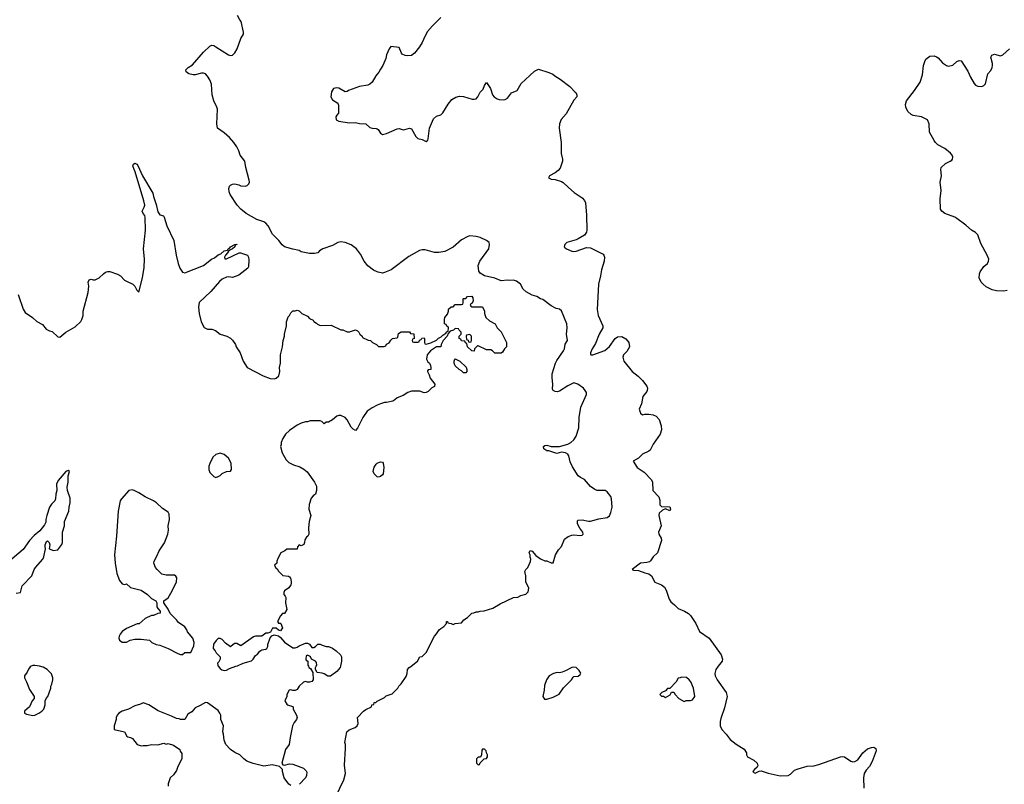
# Model space of a CAD drawing. Header units: inches. Extents: x 2293880 to 2522759, y 823965 to 1006879.
# Tile 235 of 256: x 2386564 to 2396025, y 928867 to 936210. Entities that reach past the tile are written whole.
import ezdxf

# ---------------------------------------------------------------- set-up
doc = ezdxf.new("R2010")
doc.units = ezdxf.units.IN
doc.header["$MEASUREMENT"] = 0
for name, color, linetype in [('C3982', 7, 'Continuous'), ('C3983', 7, 'Continuous'), ('C3992', 7, 'Continuous'), ('C3993', 7, 'Continuous')]:
    doc.layers.add(name, color=color, linetype=linetype)

msp = doc.modelspace()

# ---------------------------------------------------------------- linework, layer by layer
at = {"layer": 'C3982', "color": 5, "elevation": 140}
for points in [[(2386674.3, 930000), (2386665.2, 929994.8), (2386647.5, 929972.5), (2386635.9, 929944.1), (2386611.1, 929908.9), (2386611, 929890), (2386630.8, 929850), (2386656.9, 929776.9), (2386702, 929710), (2386702, 929690), (2386684.7, 929670), (2386658, 929610), (2386611.3, 929570), (2386611.6, 929551.6), (2386630, 929541), (2386690, 929526.8), (2386710, 929531), (2386748, 929550), (2386778, 929570), (2386795.3, 929590), (2386808, 929630), (2386808, 929670), (2386818, 929690), (2386835.3, 929710), (2386862, 929790), (2386864, 929810), (2386874, 929830), (2386882, 929870), (2386882, 929890), (2386868.9, 929928.9), (2386828.7, 929970), (2386790, 929993.2), (2386755.6, 930000)], [(2388471.8, 930000), (2388490, 929978), (2388507.1, 929967.1), (2388530, 929961), (2388550, 929964.7), (2388580.2, 929979.8), (2388641.9, 930000)], [(2389338, 930000), (2389342, 929990), (2389358, 929978), (2389379.6, 929939.6), (2389384.7, 929870), (2389370, 929855.3), (2389350, 929849), (2389330, 929848.7), (2389310, 929855.3), (2389290, 929848), (2389250.9, 929809.1), (2389230, 929778), (2389210, 929768), (2389190, 929768), (2389170, 929775.3), (2389154, 929770), (2389132, 929730), (2389132, 929710), (2389112, 929670), (2389134, 929630), (2389170, 929622), (2389190.9, 929610.9), (2389192, 929590), (2389224.7, 929530), (2389231, 929510), (2389224.7, 929490), (2389200.7, 929459.3), (2389186, 929430), (2389162, 929318), (2389154.8, 929250), (2389118.8, 929201.2), (2389082, 929070), (2389092.7, 929052.7), (2389110, 929052), (2389156.5, 929063.5), (2389190, 929060.7), (2389290, 929021), (2389317.3, 928997.3), (2389322, 928982), (2389321, 928950), (2389310, 928928.7), (2389253.2, 928866.8)], [(2389646.6, 930000), (2389644.7, 929990), (2389612, 929950), (2389550, 929904), (2389525.6, 929905.6), (2389490, 929928.7), (2389470, 929935.3), (2389422, 929942), (2389406, 929970), (2389406, 929990), (2389412, 930000)], [(2389170, 928855.3), (2389150, 928868.7), (2389106, 928930), (2389088.9, 928991.1), (2389088.9, 929008.9), (2389059, 929039), (2388990, 929053.2), (2388910, 929041.2), (2388806.8, 929066.8), (2388748, 929090), (2388718, 929110), (2388678, 929150), (2388630, 929173.2), (2388590, 929201.2), (2388545.2, 929250), (2388529.3, 929290), (2388522, 929350), (2388515.3, 929370), (2388522, 929430), (2388495.3, 929490), (2388495.3, 929530), (2388488.7, 929550), (2388470, 929575.3), (2388370, 929649), (2388350, 929654), (2388297.1, 929622.9), (2388250, 929602), (2388216.9, 929563.1), (2388179.6, 929540.4), (2388150, 929488), (2388110, 929488), (2388096.4, 929496.4), (2388070, 929498), (2388022, 929522), (2387893.6, 929573.6), (2387806, 929630), (2387750, 929648), (2387724.7, 929635.3), (2387670, 929622), (2387610, 929588.7), (2387550, 929569), (2387518, 929550), (2387501, 929530), (2387491, 929510), (2387490.8, 929489.2), (2387471.3, 929430), (2387472, 929392), (2387570, 929371.3), (2387594, 929330), (2387603.6, 929323.6), (2387630, 929318), (2387646.4, 929306.4), (2387692, 929250), (2387730, 929236), (2387750, 929241), (2387790, 929241), (2387830, 929250.8), (2387890, 929246), (2387950, 929262), (2387970, 929252), (2387990, 929258), (2388042, 929242), (2388102, 929202), (2388106.4, 929186.4), (2388123.6, 929163.6), (2388122, 929110), (2388082.8, 929037.2), (2388070, 928998), (2388042, 928958), (2388011, 928929), (2387990.7, 928870), (2387990.6, 928850)], [(2389602, 928750), (2389679, 928910), (2389693.2, 928970), (2389683.7, 929050), (2389695.3, 929210), (2389695.3, 929250), (2389689.2, 929270), (2389708.7, 929370), (2389730, 929391.3), (2389788.9, 929411.1), (2389808, 929430), (2389815.3, 929450), (2389808.7, 929510), (2389868, 929570), (2389890, 929584.7), (2389946, 929610), (2389948, 929630), (2389966, 929634), (2389970, 929652), (2389987.3, 929652.7), (2390000, 929664.4)]]:
    msp.add_lwpolyline(points, dxfattribs=at)
at = {"layer": 'C3983', "color": 5}
for points, elevation in [([(2390000, 933789.5), (2389964.8, 933804.8), (2389910, 933845.2), (2389875.1, 933890), (2389837.7, 933957.7), (2389801.2, 934010), (2389749.6, 934049.6), (2389691.9, 934071.9), (2389650, 934076), (2389622, 934070), (2389570, 934041.2), (2389478, 934010), (2389446, 933990), (2389427.5, 933972.5), (2389395.9, 933964.1), (2389350, 933966), (2389270, 933981.2), (2389250, 933992.7), (2389190, 934005.2), (2389109.4, 934029.4), (2389086.6, 934046.6), (2389054, 934090), (2388993.2, 934150), (2388951.3, 934231.3), (2388930, 934257.2), (2388910, 934269.3), (2388842, 934290), (2388739, 934350), (2388690, 934389.2), (2388654, 934430), (2388585.2, 934530), (2388576, 934556), (2388573.2, 934590), (2388579, 934610), (2388590, 934621), (2388609.5, 934630.5), (2388630, 934634), (2388670, 934624.9), (2388690, 934615.5), (2388730, 934612.7), (2388750, 934619.1), (2388767, 934633), (2388772, 934650), (2388769.5, 934670), (2388737, 934790), (2388726, 934850), (2388682.7, 934910), (2388669.3, 934950), (2388650, 934988.7), (2388621.2, 935030), (2388578.8, 935078.8), (2388530, 935124.5), (2388465.1, 935170), (2388458, 935210), (2388464.5, 935350), (2388459.5, 935370), (2388429.5, 935430), (2388414, 935490), (2388405.6, 935590), (2388390, 935634), (2388370, 935669.2), (2388350, 935689.2), (2388330, 935695.1), (2388310, 935696), (2388250, 935681.2), (2388230, 935681.2), (2388190, 935689.2), (2388164, 935710), (2388162, 935730), (2388182, 935750), (2388223.2, 935776.8), (2388330, 935898), (2388390, 935956), (2388410, 935966.8), (2388430, 935962), (2388450, 935950.5), (2388570, 935874), (2388590, 935867.7), (2388610, 935871), (2388630, 935891), (2388652.3, 935930), (2388689.6, 936030.4), (2388715.1, 936070), (2388715.6, 936090), (2388693.2, 936193.2), (2388678, 936210), (2388658, 936250)], 140), ([(2390000, 935685.9), (2389987, 935670), (2389949.6, 935610.4), (2389929.6, 935590.4), (2389910, 935582), (2389828.7, 935570), (2389724, 935530), (2389710, 935520.7), (2389690, 935517.3), (2389630, 935553), (2389610, 935556.3), (2389578, 935550), (2389561.2, 935518.8), (2389555.1, 935470), (2389570, 935439), (2389622, 935410), (2389629, 935390), (2389628.7, 935311.3), (2389610, 935292), (2389603.2, 935276.8), (2389605.2, 935250), (2389630, 935236), (2389730, 935218.4), (2389790, 935223.7), (2389830, 935213.2), (2389889.3, 935209.3), (2389930, 935176), (2389949.5, 935169.5), (2389990, 935166.6), (2390000, 935161.3)], 120), ([(2386550.4, 933570), (2386597.6, 933430), (2386616.7, 933396.7), (2386686.8, 933350), (2386730, 933310.8), (2386782.5, 933282.5), (2386818.8, 933238.8), (2386850, 933221), (2386875.3, 933215.3), (2386930, 933164.7), (2386950, 933162), (2387006, 933210), (2387098, 933262), (2387150, 933312), (2387162, 933330), (2387174, 933370), (2387174, 933410), (2387222, 933590), (2387229, 933650), (2387222, 933690), (2387230, 933712), (2387250, 933718), (2387270, 933711.3), (2387290, 933711.3), (2387328.9, 933731.1), (2387368, 933770), (2387390, 933784.7), (2387410, 933791.3), (2387430, 933791.3), (2387505.4, 933765.4), (2387532, 933750), (2387572, 933710), (2387590, 933698), (2387650.9, 933670.9), (2387670.9, 933650.9), (2387690, 933614), (2387710, 933594), (2387744.5, 933730), (2387759.6, 933830), (2387762.4, 933910), (2387753.3, 934010), (2387771.4, 934188.6), (2387769.3, 934310), (2387765.2, 934330), (2387749, 934350), (2387742, 934370), (2387761.2, 934410), (2387765.2, 934430), (2387756.2, 934470), (2387675.1, 934750), (2387663.6, 934770), (2387652.7, 934807.3), (2387657.5, 934822.5), (2387670, 934833), (2387690, 934824), (2387700.5, 934810), (2387744.9, 934710), (2387844.5, 934544.5), (2387850, 934512), (2387876.7, 934436.7), (2387890, 934364.9), (2387910, 934336.3), (2387946, 934326), (2387953.7, 934313.7), (2387978.8, 934230), (2388046, 934090), (2388066.8, 933950), (2388087.9, 933867.9), (2388103, 933823), (2388130, 933784.7), (2388150, 933778), (2388330, 933851), (2388408.7, 933910), (2388436, 933924), (2388470, 933951), (2388497.2, 933962.8), (2388528.7, 933990), (2388562, 933998), (2388568, 934010), (2388582, 934018), (2388588.7, 934030), (2388632, 934052), (2388650, 934054), (2388651.3, 934050), (2388634, 934046), (2388632, 934030), (2388610, 934008), (2388582, 933998), (2388571.6, 933988.4), (2388562, 933970), (2388542, 933950), (2388532, 933930), (2388534, 933914), (2388550, 933912), (2388671.6, 933971.6), (2388690, 933972), (2388703.6, 933963.6), (2388752, 933950), (2388762, 933930), (2388765.4, 933905.4), (2388763.6, 933836.4), (2388756.9, 933823.1), (2388670, 933755.3), (2388610, 933735.3), (2388570, 933742), (2388550, 933739), (2388510, 933717.2), (2388483.4, 933696.6), (2388400.9, 933599.1), (2388290, 933493.2), (2388282, 933450), (2388287.7, 933390), (2388307.5, 933307.5), (2388335.3, 933255.3), (2388370, 933238), (2388410, 933238), (2388445.4, 933225.4), (2388490, 933191.3), (2388554, 933170), (2388590, 933152), (2388610, 933132), (2388638, 933090), (2388644.7, 933070), (2388681, 933010), (2388710, 932932), (2388750.9, 932870.9), (2388902.8, 932790), (2388970, 932764.4), (2389010, 932762), (2389030, 932767.7), (2389054, 932790), (2389065.2, 932830), (2389059, 932870), (2389069, 932910), (2389069, 932990), (2389088.4, 933068.4), (2389095.3, 933130), (2389108.4, 933171.6), (2389108.9, 933191.1), (2389128, 933270), (2389128, 933310), (2389144.7, 933355.3), (2389158, 933370), (2389170, 933394), (2389190, 933414), (2389210, 933414), (2389230, 933422), (2389250, 933414), (2389274, 933390), (2389330, 933362), (2389350, 933342), (2389383.6, 933323.6), (2389391.6, 933311.6), (2389416.9, 933296.9), (2389425.4, 933285.4), (2389450, 933272), (2389556.9, 933276.9), (2389650, 933232), (2389670, 933232), (2389710, 933212), (2389732.7, 933212.7), (2389790, 933232), (2389810, 933222), (2389822, 933210), (2389831.6, 933191.6), (2389854, 933170), (2389858, 933158), (2389912.7, 933132.7), (2389934, 933130), (2389954, 933110), (2389994, 933090), (2390000, 933084.4)], 140), ([(2390000, 932507), (2389950, 932482), (2389902, 932450), (2389862, 932390), (2389810, 932286), (2389790, 932266), (2389770, 932278), (2389750, 932298), (2389710, 932368), (2389690, 932388.7), (2389650, 932408.7), (2389630, 932408.7), (2389610, 932402), (2389570, 932368), (2389530, 932346), (2389510, 932346), (2389490, 932328), (2389466, 932350), (2389450, 932358), (2389356.4, 932356.4), (2389331.1, 932348.9), (2389310, 932348.7), (2389270, 932335.3), (2389230, 932315.3), (2389155.3, 932264.7), (2389118, 932230), (2389091.1, 932188.9), (2389078, 932150), (2389078, 932130), (2389071.3, 932110), (2389086, 932050), (2389124.5, 931984.5), (2389150, 931958), (2389195.3, 931935.3), (2389255.9, 931915.9), (2389293.7, 931893.7), (2389326.4, 931866.4), (2389398, 931770), (2389416, 931730), (2389416, 931690), (2389405.4, 931654.6), (2389383.5, 931636.5), (2389366.4, 931613.6), (2389346.4, 931553.6), (2389344, 931510), (2389362.8, 931450), (2389344.7, 931390), (2389338, 931330), (2389342, 931270), (2389332, 931250), (2389319.6, 931240.4), (2389303.6, 931216.4), (2389302, 931190), (2389294, 931170), (2389270, 931158), (2389250, 931166), (2389232.7, 931147.3), (2389230, 931126), (2389130, 931126), (2389111.6, 931108.4), (2389074, 931090), (2389043.6, 931036.4), (2389034, 931010), (2389034, 930990), (2389014, 930970), (2389022, 930950), (2389036.9, 930936.9), (2389050, 930914), (2389092, 930872), (2389146, 930866), (2389158, 930858), (2389166.8, 930846.8), (2389173.7, 930813.7), (2389174, 930790), (2389170, 930782), (2389150, 930755.3), (2389110, 930726), (2389102, 930710), (2389102, 930690), (2389115.3, 930675.3), (2389119.8, 930659.8), (2389118, 930610), (2389130, 930546), (2389110, 930506), (2389090, 930506), (2389070, 930486), (2389042, 930430), (2389050, 930414), (2389070, 930414), (2389074, 930410), (2389090.6, 930369.4), (2389070, 930342), (2389050, 930346), (2389030, 930368), (2388992.7, 930367.3), (2388972.7, 930327.3), (2388950, 930318), (2388930, 930318), (2388890, 930288.7), (2388830, 930288.7), (2388810, 930282), (2388690, 930198), (2388650, 930218), (2388630, 930218), (2388614, 930210), (2388590, 930186), (2388541.2, 930221.2), (2388510, 930258), (2388490, 930268), (2388472.7, 930267.3), (2388451.6, 930248.4), (2388426.4, 930213.6), (2388422, 930170), (2388442, 930150), (2388452, 930130), (2388490.8, 930090.8), (2388490.7, 930069.3), (2388477.3, 930042.7), (2388464.7, 930030), (2388466.4, 930006.4), (2388471.8, 930000)], 140), ([(2390000, 931820.4), (2389969.4, 931849.4), (2389961.2, 931870), (2389970, 931912), (2389990, 931942), (2390000, 931951.1)], 140), ([(2386530, 930701.2), (2386570.5, 930709.5), (2386586.9, 930773.1), (2386679.3, 930870), (2386704.2, 930930), (2386717.4, 930950), (2386787.2, 931030), (2386795.3, 931050), (2386812, 931130), (2386807.3, 931150), (2386810, 931166), (2386821.4, 931198.6), (2386830, 931204), (2386848.7, 931190), (2386852.3, 931167.7), (2386848, 931130), (2386890, 931113.2), (2386930, 931119), (2386970, 931168.7), (2386974, 931190), (2386975.5, 931290), (2386993.4, 931350), (2386994.8, 931390), (2387037.3, 931490), (2387040.7, 931530), (2387050.6, 931570), (2387050, 931614), (2387024.7, 931690), (2387021, 931721), (2387030.5, 931769.5), (2387030.8, 931829.2), (2387042, 931870), (2387030, 931882), (2387008.9, 931871.1), (2386934.6, 931785.4), (2386919, 931750), (2386922, 931690), (2386910, 931654), (2386909.4, 931610), (2386902.7, 931590), (2386870, 931557.3), (2386852, 931530), (2386825.1, 931450), (2386815.1, 931410), (2386814.2, 931385.8), (2386802.5, 931357.5), (2386757.5, 931302.5), (2386703.3, 931256.7), (2386659.3, 931210), (2386598.6, 931121.4), (2386450, 930998)], 120), ([(2388641.9, 930000), (2388655.5, 930004.5), (2388710, 930031), (2388790, 930051.3), (2388808.7, 930070), (2388830, 930104.7), (2388850, 930118), (2388872.9, 930147.1), (2388890, 930158), (2388930, 930164.7), (2388938, 930170), (2388948, 930190), (2388948, 930210), (2388970, 930274), (2388987.3, 930292.7), (2389010, 930302), (2389050, 930292), (2389070, 930278), (2389110, 930231.3), (2389190, 930178), (2389210, 930178), (2389230, 930184.7), (2389250, 930198), (2389310, 930222), (2389330, 930222), (2389350, 930214), (2389370, 930182), (2389390, 930182), (2389406, 930190), (2389428.4, 930211.6), (2389450, 930212), (2389470, 930202), (2389510, 930191.3), (2389530, 930191.3), (2389570, 930176), (2389604.7, 930150), (2389646, 930110), (2389656, 930090), (2389656, 930050), (2389646.6, 930000)], 140), ([(2389412, 930000), (2389418, 930010), (2389416.4, 930036.4), (2389406, 930050), (2389367.3, 930067.3), (2389358, 930090), (2389350, 930098), (2389330, 930106), (2389318, 930102), (2389314, 930070), (2389318, 930058), (2389334, 930050), (2389334, 930010), (2389338, 930000)], 140), ([(2386755.6, 930000), (2386710, 930009), (2386690, 930009), (2386674.3, 930000)], 140)]:
    msp.add_lwpolyline(points, dxfattribs=dict(at, elevation=elevation))
at = {"layer": 'C3983', "color": 5, "elevation": 140}
for points in [[(2388490, 932048.7), (2388450, 932034), (2388421, 932010), (2388390, 931948), (2388382, 931922), (2388381, 931890), (2388390, 931862), (2388430, 931822), (2388450, 931814), (2388470, 931822), (2388490, 931832), (2388510, 931852), (2388550, 931872), (2388590, 931874), (2388598, 931890), (2388595.3, 931950), (2388570, 931998), (2388530, 932034)], [(2387646.4, 931693.6), (2387614, 931690), (2387541, 931610), (2387530.7, 931589.3), (2387510.4, 931489.6), (2387494.9, 931250), (2387474, 931070), (2387480.4, 930990), (2387497.1, 930890), (2387522.8, 930822.8), (2387550, 930791), (2387575.3, 930784.7), (2387590, 930791.3), (2387630, 930758), (2387730, 930731.3), (2387790.9, 930690.9), (2387832, 930650), (2387872, 930630), (2387882, 930610), (2387882, 930570), (2387890, 930554), (2387914, 930530), (2387914, 930510), (2387892.7, 930507.3), (2387850, 930488), (2387830, 930488), (2387770, 930458), (2387711.6, 930408.4), (2387692.7, 930407.3), (2387590, 930364), (2387550, 930334), (2387531, 930310), (2387521, 930290), (2387518, 930270), (2387522, 930250), (2387550, 930232), (2387570, 930231.3), (2387590, 930232), (2387626, 930250), (2387670, 930262), (2387730, 930262), (2387810, 930251.3), (2387834, 930230), (2387874, 930210), (2387910, 930202), (2387990, 930172), (2388083.6, 930123.6), (2388110, 930114), (2388130, 930114), (2388150, 930134), (2388210, 930134), (2388236.4, 930196.4), (2388239, 930230), (2388228.7, 930270), (2388175.3, 930330), (2388168.7, 930350), (2388150, 930378), (2388090, 930422), (2388070, 930448), (2388008.7, 930508.7), (2387990, 930548), (2387948, 930610), (2387948, 930630), (2387990, 930658), (2388030, 930724.7), (2388069.2, 930810), (2388074, 930850), (2388064.7, 930864.7), (2388050, 930874), (2387970, 930875.1), (2387930, 930886.6), (2387884, 930930), (2387869, 930950), (2387854, 930990), (2387857.2, 931010), (2387883.2, 931056.8), (2387905.2, 931110), (2387954.2, 931185.8), (2387986.6, 931270), (2387993.4, 931306.6), (2387991.5, 931350), (2388005.1, 931410), (2388000.9, 931460.9), (2387990, 931479), (2387935.9, 931515.9), (2387879.3, 931570), (2387849.2, 931590), (2387768.2, 931628.2), (2387710, 931666), (2387670, 931685.2)]]:
    msp.add_lwpolyline(points, close=True, dxfattribs=at)
at = {"layer": 'C3992', "color": 5}
for points, elevation in [([(2390000, 929664.4), (2390006, 929670), (2390070, 929702), (2390084.7, 929715.3), (2390143.1, 929736.9), (2390198, 929790), (2390208, 929810), (2390230, 929832), (2390278, 929902), (2390288.7, 929930), (2390289.1, 929970.9), (2390308, 929990), (2390323.1, 929996.9), (2390327, 930000)], 140), ([(2393275.5, 930000), (2393253.3, 929970), (2393243.5, 929930), (2393247.2, 929910), (2393267.4, 929870), (2393352.4, 929750), (2393362.2, 929710), (2393337.3, 929602.7), (2393301.5, 929498.5), (2393295.1, 929470), (2393295.6, 929430), (2393312.5, 929392.5), (2393351.6, 929350), (2393390, 929298), (2393450, 929251.6), (2393525.1, 929205.1), (2393546.6, 929170), (2393547.3, 929150), (2393558, 929130), (2393618.9, 929098.9), (2393649.4, 929070), (2393655.6, 929044.4), (2393649.3, 929030), (2393623.7, 929010), (2393610, 928990.8), (2393619.3, 928979.3), (2393630, 928975.1), (2393670, 928994), (2393690, 928996), (2393754.9, 928974.9), (2393870, 928949.4), (2393947.5, 928952.5), (2393970, 928965.2), (2394010, 929002), (2394043.4, 929016.6), (2394130, 929040.4), (2394194.1, 929045.9), (2394243.4, 929056.6), (2394450, 929131.1), (2394470, 929134.3), (2394490, 929129.7), (2394550, 929089.6), (2394570, 929083.6), (2394590, 929085.1), (2394616.5, 929103.5), (2394665.5, 929170), (2394710, 929206.6), (2394750, 929222), (2394770, 929222.7), (2394791.8, 929211.8), (2394794, 929190), (2394755.5, 929084.5), (2394730, 929038.8), (2394698, 929002), (2394679.3, 928970), (2394672.7, 928930), (2394676, 928830)], 120)]:
    msp.add_lwpolyline(points, dxfattribs=dict(at, elevation=elevation))
at = {"layer": 'C3992', "color": 5, "elevation": 140}
for points in [[(2391887.1, 929992.9), (2391870, 929988.7), (2391810, 929955.3), (2391776.9, 929943.1), (2391750, 929938), (2391730, 929942), (2391694, 929930), (2391651.6, 929908.4), (2391624.7, 929870), (2391605.4, 929814.6), (2391604.7, 929770), (2391592, 929710), (2391606, 929686), (2391630, 929684.7), (2391690, 929704.7), (2391748.7, 929731.3), (2391790, 929792), (2391868, 929870), (2391883.1, 929896.9), (2391890, 929902), (2391930, 929904.7), (2391950, 929922), (2391954.6, 929934.6), (2391940.4, 929960.4), (2391910, 929988)], [(2392924.7, 929895.3), (2392910, 929888), (2392890, 929886), (2392872, 929850), (2392812.7, 929787.3), (2392790, 929786), (2392770, 929766), (2392734, 929750), (2392714, 929730), (2392730, 929714), (2392750, 929714), (2392770, 929702), (2392814.6, 929725.4), (2392827.3, 929752.7), (2392850, 929752), (2392862, 929730), (2392898, 929690), (2392950, 929662), (2392969.1, 929670.9), (2393008.4, 929671.6), (2393030, 929678), (2393052.7, 929710), (2393037.2, 929790), (2393012.3, 929850), (2392997.2, 929870), (2392970, 929893.2)], [(2391030, 929206), (2391010, 929206), (2391003.6, 929196.4), (2391002, 929150), (2390992.7, 929127.3), (2390970, 929126), (2390954, 929110), (2390954, 929070), (2390970, 929054), (2390982, 929058), (2390987.3, 929072.7), (2391028, 929112), (2391050, 929114), (2391058, 929130), (2391058, 929150), (2391048.4, 929168.4), (2391047.3, 929187.3)]]:
    msp.add_lwpolyline(points, close=True, dxfattribs=at)
at = {"layer": 'C3993', "color": 5}
for points, elevation in [([(2390611.6, 936230), (2390529.8, 936150.2), (2390484.1, 936095.9), (2390455.6, 936050), (2390432, 935990), (2390406, 935950), (2390357.2, 935890), (2390330, 935867.3), (2390290, 935864), (2390267.5, 935867.5), (2390240.7, 935880.7), (2390231.3, 935890), (2390210, 935942), (2390130, 935951.3), (2390115.3, 935930), (2390090, 935872), (2390082, 935838), (2390053.2, 935770), (2390030, 935736), (2390015.3, 935704.7), (2390000, 935685.9)], 120), ([(2396051.4, 933608.6), (2396016.9, 933603.1), (2395950, 933606.4), (2395910, 933615.2), (2395850, 933646), (2395821.7, 933670), (2395803.6, 933690), (2395783.6, 933730), (2395786.3, 933770), (2395794.9, 933790), (2395830, 933838.4), (2395863, 933870), (2395874, 933890), (2395877.3, 933910), (2395860.5, 933950), (2395800, 934060), (2395770, 934145.5), (2395750, 934167), (2395710, 934187.6), (2395656.1, 934236.1), (2395570, 934300.2), (2395550, 934312.3), (2395453.4, 934350), (2395425.5, 934370), (2395412.4, 934390), (2395408.1, 934490), (2395418.5, 934570), (2395410.4, 934650), (2395420.4, 934710), (2395414.8, 934770), (2395418.8, 934790), (2395461, 934830), (2395506, 934850), (2395519.5, 934860.5), (2395527.3, 934870), (2395530.6, 934889.4), (2395524, 934910), (2395508.5, 934928.5), (2395453.8, 934973.8), (2395387.7, 935010), (2395364.9, 935030), (2395350.7, 935050), (2395308, 935130), (2395304, 935210), (2395288, 935248), (2395230, 935278.7), (2395150, 935290.3), (2395130, 935300.3), (2395099.6, 935330), (2395079.3, 935370), (2395075.9, 935395.9), (2395085.7, 935430), (2395163.1, 935530), (2395215.7, 935610), (2395238.5, 935681.5), (2395248.4, 935771.6), (2395260.2, 935810), (2395271.6, 935830), (2395310, 935859.8), (2395350, 935864.7), (2395374.7, 935854.8), (2395390, 935844.5), (2395430, 935796.2), (2395469.2, 935770), (2395490, 935764.2), (2395530, 935773.6), (2395570, 935809.5), (2395590, 935818.7), (2395610, 935813.6), (2395675.8, 935715.8), (2395699.3, 935659.3), (2395735.9, 935595.9), (2395750, 935581.2), (2395770, 935572.7), (2395810, 935569), (2395830, 935577.2), (2395845.5, 935594.5), (2395866, 935690), (2395896.2, 935723.8), (2395908, 935750), (2395912.4, 935770), (2395910.4, 935790), (2395897.3, 935850), (2395906, 935870), (2395930, 935879.3), (2395990, 935862.7), (2396010, 935873.2), (2396074, 935930)], 120), ([(2390000, 935161.3), (2390010, 935156), (2390030, 935122), (2390050, 935109), (2390090, 935118), (2390190, 935161.2), (2390210, 935164), (2390250, 935154), (2390265.4, 935154.6), (2390310, 935169), (2390330, 935162), (2390369.4, 935089.4), (2390390, 935068), (2390430, 935059), (2390470, 935042), (2390486, 935054), (2390490, 935066), (2390503.1, 935170), (2390541.3, 935258.7), (2390570, 935282.7), (2390610, 935296), (2390630, 935315.1), (2390682.6, 935397.4), (2390717.3, 935442.7), (2390754, 935466), (2390790, 935475.8), (2390830, 935471.9), (2390911.8, 935448.2), (2390930, 935446.6), (2390948.8, 935451.2), (2390966, 935470), (2390990, 935515.3), (2391016.3, 935543.7), (2391030, 935578), (2391050, 935608), (2391089, 935550), (2391107.3, 935490), (2391123.6, 935470), (2391150.6, 935450.6), (2391170, 935443.2), (2391210, 935440.2), (2391230, 935444.6), (2391250, 935456), (2391290, 935506.4), (2391343.7, 935530), (2391383.6, 935596.4), (2391464.5, 935675.5), (2391510, 935715.8), (2391550, 935735.1), (2391650, 935704), (2391685.8, 935685.8), (2391704.7, 935670), (2391759, 935639), (2391849.7, 935570), (2391897.5, 935517.5), (2391909.3, 935510), (2391919, 935490), (2391918, 935470), (2391890, 935438), (2391813.6, 935306.4), (2391766.7, 935253.3), (2391751.1, 935208.9), (2391747.9, 935170), (2391767.6, 935030), (2391766.2, 934926.2), (2391779, 934870), (2391778.5, 934850), (2391768, 934812), (2391756.7, 934783.3), (2391739.1, 934760.9), (2391710, 934738), (2391654.5, 934710), (2391646.3, 934690), (2391670, 934679.1), (2391710, 934676.1), (2391770, 934657.3), (2391787.5, 934647.5), (2391837.3, 934597.3), (2391891.4, 934551.4), (2391970, 934498.9), (2391992.3, 934472.3), (2392001.6, 934450), (2392012, 934332), (2392014, 934190), (2392010, 934168.2), (2391990, 934140.8), (2391930, 934105.8), (2391910, 934095.8), (2391822, 934070), (2391802.6, 934050), (2391795.6, 934030), (2391801.3, 934021.3), (2391817.2, 934010), (2391870, 933988.3), (2391890, 933985.4), (2391910, 933987.3), (2392010, 934022.8), (2392050, 934020.2), (2392170, 933959.7), (2392178.5, 933950), (2392184.5, 933930), (2392179.1, 933890), (2392153.3, 933806.7), (2392145.6, 933750), (2392127.3, 933670), (2392112.8, 933427.2), (2392122, 933370), (2392166.8, 933270), (2392168.7, 933250), (2392133.1, 933190), (2392098.2, 933101.9), (2392064.2, 933050), (2392048.4, 933010), (2392050, 932998), (2392052.7, 932992.7), (2392070, 932991.6), (2392185.4, 933034.6), (2392230, 933072), (2392285.5, 933150), (2392310, 933164.7), (2392350, 933166.6), (2392390, 933144.2), (2392416.8, 933110), (2392424.7, 933070), (2392397.7, 933022.3), (2392367, 932990), (2392360.7, 932970), (2392369.7, 932930), (2392449.4, 932830), (2392507.5, 932787.5), (2392550, 932745.1), (2392589.8, 932690), (2392595.5, 932670), (2392595, 932650), (2392590, 932639.3), (2392552.4, 932590), (2392538.7, 932521.3), (2392517.2, 932470), (2392528, 932430), (2392550, 932415.3), (2392570, 932421.2), (2392610, 932422), (2392650, 932416.2), (2392681.1, 932401.1), (2392709.8, 932369.8), (2392728.7, 932310), (2392729.8, 932270), (2392719.8, 932230), (2392650, 932134.9), (2392622.5, 932077.5), (2392610, 932065.2), (2392550, 932036.5), (2392510, 931998.7), (2392458, 931970), (2392497, 931910), (2392564.6, 931864.6), (2392635.6, 931790), (2392644.7, 931770), (2392647.7, 931687.7), (2392707, 931627), (2392715.5, 931595.5), (2392715.3, 931550), (2392730, 931535.3), (2392810, 931532.7), (2392817.2, 931510), (2392810, 931492), (2392770, 931514), (2392740.2, 931499.8), (2392708.9, 931471.1), (2392706, 931450), (2392726.6, 931350), (2392701.6, 931290), (2392704.2, 931270), (2392727.8, 931230), (2392731.1, 931210), (2392691.5, 931088.5), (2392650, 931050.4), (2392626.2, 931013.8), (2392614.9, 931005.1), (2392590, 930997.3), (2392529.9, 930990.1), (2392448.7, 930928.7), (2392463, 930923), (2392510, 930919.3), (2392570, 930896.4), (2392609.6, 930889.6), (2392636, 930870), (2392667.3, 930807.3), (2392730, 930781.1), (2392760.4, 930760.4), (2392777.6, 930730), (2392804.2, 930644.2), (2392820.1, 930620.1), (2392857.2, 930590), (2392890, 930554.5), (2392950.8, 930530.8), (2392990, 930506.3), (2393010, 930488.2), (2393062.4, 930410), (2393095.2, 930335.2), (2393189, 930269), (2393304.4, 930110), (2393317.2, 930070), (2393312.6, 930050), (2393275.5, 930000)], 120), ([(2390327, 930000), (2390388, 930050), (2390408.9, 930091.1), (2390430, 930094), (2390470, 930134), (2390549.4, 930290.6), (2390570, 930311.3), (2390595.3, 930350), (2390610, 930364.7), (2390639, 930381), (2390666, 930410), (2390666, 930430), (2390674, 930430), (2390678, 930418), (2390710, 930412), (2390730, 930402), (2390748.9, 930411.1), (2390810, 930418), (2390833.2, 930446.8), (2390866, 930470), (2390908.4, 930511.6), (2390927.3, 930512.7), (2390950, 930522), (2390970, 930522), (2390988.9, 930531.1), (2391028.4, 930531.6), (2391110, 930558), (2391180.2, 930599.8), (2391310, 930662), (2391350, 930664.7), (2391380.4, 930679.6), (2391428.4, 930691.6), (2391450, 930714), (2391455.3, 930750), (2391428, 930810), (2391428.7, 930870), (2391418, 930910), (2391428, 930930), (2391448, 930950), (2391473.6, 931006.4), (2391475.3, 931030), (2391469.1, 931049.1), (2391469, 931070), (2391461.2, 931090), (2391470, 931114), (2391490, 931104.7), (2391523.5, 931063.5), (2391570, 931032), (2391610, 931012), (2391630, 931012), (2391670, 930994), (2391690, 930994), (2391714, 931070), (2391740.7, 931119.3), (2391770, 931151.3), (2391798.9, 931221.1), (2391833.3, 931246.7), (2391870, 931259.1), (2391890, 931262), (2391950, 931256), (2391970, 931261), (2391977.2, 931270), (2391974.5, 931290), (2391946, 931326), (2391923.7, 931370), (2391923.2, 931396.8), (2391930, 931404.7), (2391970, 931406.7), (2392030, 931393.4), (2392050, 931394), (2392130, 931417.3), (2392209.4, 931430.6), (2392230, 931446), (2392243.3, 931476.7), (2392255.6, 931530), (2392252.3, 931610), (2392244, 931630), (2392210, 931675.3), (2392188.4, 931688.4), (2392111.6, 931688.4), (2392090, 931698), (2392050, 931728), (2391992.7, 931792.7), (2391952.5, 931812.5), (2391930, 931829), (2391874.8, 931914.8), (2391854.6, 931965.4), (2391842, 932022), (2391830, 932037.2), (2391810, 932049.2), (2391770, 932055.3), (2391724.7, 932044.7), (2391650, 932068.7), (2391630, 932068.7), (2391602, 932090), (2391598, 932110), (2391610, 932122), (2391630, 932124.7), (2391670, 932111.3), (2391750, 932111), (2391830, 932134.8), (2391859, 932150), (2391890, 932174.8), (2391910, 932211.3), (2391937, 932290), (2391940.9, 932390), (2391955.1, 932490), (2392009, 932610), (2392009, 932630), (2391999.3, 932650), (2391982, 932670), (2391926.6, 932710), (2391890, 932722), (2391830, 932694), (2391750, 932642.9), (2391730, 932637.6), (2391710, 932638.7), (2391690, 932649.5), (2391683.3, 932663.3), (2391686.3, 932710), (2391679.7, 932770), (2391682, 932810), (2391712.4, 932910), (2391724, 932936), (2391789.5, 933030), (2391798.4, 933050), (2391806.3, 933093.7), (2391828, 933130), (2391817.2, 933190), (2391824, 933250), (2391821.2, 933290), (2391770, 933414), (2391750, 933429), (2391718, 933438), (2391670, 933462), (2391590, 933522), (2391570, 933528.7), (2391532.9, 933552.9), (2391490, 933565.2), (2391430, 933597.2), (2391403.2, 933623.2), (2391377.2, 933670), (2391339.4, 933699.4), (2391310, 933707.3), (2391270, 933704.5), (2391250, 933709.3), (2391190, 933700.9), (2391130, 933729.4), (2391030, 933749.3), (2390990, 933775.3), (2390976.5, 933796.5), (2390969.5, 933850.5), (2390986.6, 933890), (2391072.7, 934010), (2391079, 934050), (2391074, 934070), (2391048.7, 934090), (2390990, 934119.3), (2390950, 934129.3), (2390890, 934133.2), (2390870, 934129), (2390810, 934097.2), (2390730, 934026), (2390650, 933985.2), (2390590, 933973.2), (2390550, 933973.2), (2390459.6, 933999.6), (2390430, 934000.5), (2390406.7, 933993.3), (2390304.9, 933935.1), (2390132, 933808), (2390070, 933781.2), (2390050, 933777.2), (2390010, 933785.2), (2390000, 933789.5)], 140), ([(2390000, 933084.4), (2390012.7, 933072.7), (2390067.3, 933072.7), (2390082, 933078), (2390090, 933094), (2390114.6, 933105.4), (2390130, 933134), (2390146, 933150), (2390190, 933154), (2390198, 933162), (2390204.7, 933195.3), (2390230, 933214), (2390310, 933214), (2390318, 933198), (2390352.7, 933192.7), (2390354, 933150), (2390338, 933142), (2390334, 933130), (2390338, 933118), (2390350, 933114), (2390390, 933114), (2390402, 933118), (2390407.3, 933132.7), (2390422, 933138), (2390427.3, 933152.7), (2390450, 933154), (2390454, 933150), (2390454, 933110), (2390458, 933098), (2390470, 933094), (2390514.6, 933105.4), (2390570, 933132), (2390589.1, 933150.9), (2390615.3, 933164.7), (2390630, 933182), (2390660.4, 933199.6), (2390670, 933214), (2390682, 933218), (2390686, 933250), (2390682, 933262), (2390670, 933266), (2390662, 933282), (2390646, 933290), (2390646, 933330), (2390648.4, 933351.6), (2390676.4, 933383.6), (2390686, 933410), (2390686, 933430), (2390710, 933454), (2390730, 933454), (2390750, 933474), (2390810, 933474), (2390822, 933478), (2390826, 933490), (2390826, 933530), (2390830, 933534), (2390850, 933534), (2390868.4, 933551.6), (2390910, 933554), (2390919.6, 933539.6), (2390922, 933510), (2390912.7, 933487.3), (2390898, 933482), (2390894, 933470), (2390898, 933458), (2390910, 933454), (2391012.7, 933452.7), (2391031.6, 933411.6), (2391032, 933390), (2391042, 933350), (2391076.9, 933316.9), (2391132, 933290), (2391151.6, 933251.6), (2391190, 933214), (2391242, 933110), (2391242, 933070), (2391222, 933050), (2391203.6, 933016.4), (2391190, 933006), (2391130, 933006), (2391106, 933030), (2391090, 933038), (2391050, 933038), (2390970, 933078), (2390962, 933078), (2390934, 933050), (2390932.7, 933027.3), (2390908.4, 933028.4), (2390867.3, 933067.3), (2390862, 933102), (2390848, 933108), (2390842, 933122), (2390810, 933126), (2390802, 933142), (2390787.3, 933147.3), (2390786, 933170), (2390806, 933190), (2390806, 933210), (2390786, 933230), (2390782, 933242), (2390750, 933246), (2390734, 933230), (2390702, 933218), (2390682, 933198), (2390672, 933170), (2390632, 933130), (2390614, 933090), (2390612, 933068), (2390570, 933068), (2390511.3, 933030), (2390481, 932990), (2390472, 932950), (2390485.4, 932925.4), (2390502, 932910), (2390512, 932890), (2390514, 932870), (2390514, 932850), (2390490, 932846), (2390482, 932838), (2390482, 932830), (2390498, 932798), (2390506.8, 932766.8), (2390551.6, 932708.4), (2390551.1, 932688.9), (2390525.4, 932674.6), (2390490, 932638), (2390470, 932628.7), (2390450, 932628), (2390410, 932642), (2390330, 932642), (2390294, 932630), (2390250, 932602), (2390190, 932578), (2390170, 932558), (2390150, 932548), (2390090, 932535.3), (2390070, 932535.3), (2390030, 932522), (2390000, 932507)], 140), ([(2390000, 931951.1), (2390004.7, 931955.3), (2390030, 931964.7), (2390050, 931962), (2390058, 931950), (2390062.8, 931910), (2390056, 931850), (2390050, 931838), (2390030, 931822), (2390010, 931815.3), (2390000.2, 931820.2), (2390000, 931820.4)], 140)]:
    msp.add_lwpolyline(points, dxfattribs=dict(at, elevation=elevation))
at = {"layer": 'C3993', "color": 5, "elevation": 140}
for points in [[(2390890, 933186), (2390858, 933182), (2390854, 933170), (2390858, 933138), (2390872.7, 933132.7), (2390878, 933118), (2390890, 933114), (2390902, 933118), (2390906, 933130), (2390906, 933170)], [(2390830, 932818), (2390810, 932838), (2390786, 932850), (2390750, 932886), (2390738, 932910), (2390738, 932930), (2390746, 932950), (2390750, 932952), (2390794, 932930), (2390852.7, 932872.7), (2390862, 932850), (2390862, 932830), (2390850, 932818)]]:
    msp.add_lwpolyline(points, close=True, dxfattribs=at)

doc.saveas('drawing.dxf')
